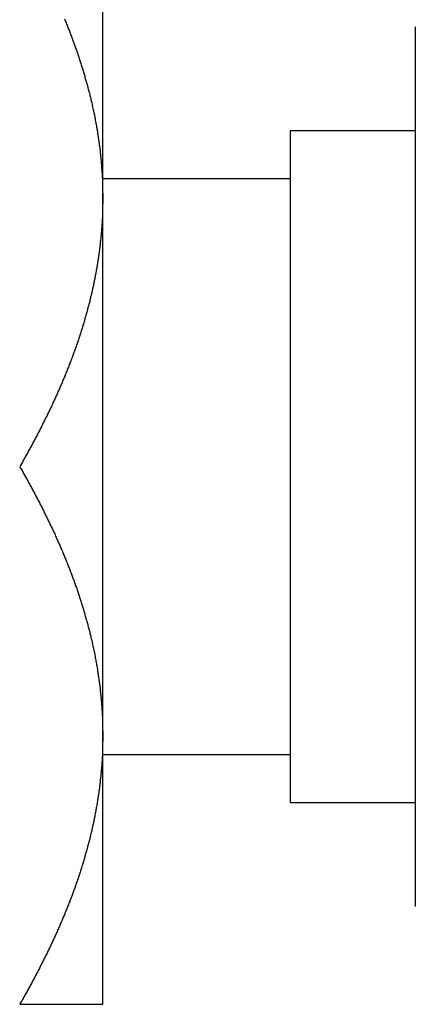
# Model space of a CAD drawing. Extents: x 7.6 to 27.1, y 2.7 to 20.5.
# Tile 21 of 136: x 18.687 to 18.94, y 3.207 to 3.836. Entities that reach past the tile are written whole.
import ezdxf

# ---------------------------------------------------------------- set-up
doc = ezdxf.new("R2010")
doc.units = 0
doc.layers.get('0').update_dxf_attribs({"linetype": 'CONTINUOUS'})

msp = doc.modelspace()

# ---------------------------------------------------------------- linework, layer by layer
at = {"color": 7, "linetype": 'CONTINUOUS'}
for p, q in [((18.73998, 3.72257), (18.73998, 3.89445)), ((18.93998, 3.83195), (18.93998, 3.69132)), ((18.93998, 3.7654), (18.85998, 3.7654)), ((18.85998, 3.7654), (18.85998, 3.336)), ((18.85998, 3.7347), (18.73998, 3.7347)), ((18.73998, 3.37882), (18.73998, 3.72257)), ((18.93998, 3.69132), (18.93998, 3.41007)), ((18.93998, 3.41007), (18.93998, 3.26945)), ((18.73998, 3.20695), (18.73998, 3.37882)), ((18.73998, 3.3667), (18.85998, 3.3667)), ((18.85998, 3.336), (18.93998, 3.336))]:
    msp.add_line(p, q, dxfattribs=at)
at = {"color": 7}
for points in [[(18.7155, 3.83702, 0), (18.7157, 3.83636, 0), (18.716, 3.8357, 0), (18.7163, 3.83504, 0), (18.7165, 3.83438, 0), (18.7168, 3.83373, 0), (18.7171, 3.83307, 0), (18.7173, 3.8324, 0), (18.7176, 3.83174, 0), (18.7179, 3.83108, 0), (18.7181, 3.83042, 0), (18.7184, 3.82976, 0), (18.7186, 3.8291, 0), (18.7189, 3.82844, 0), (18.7191, 3.82777, 0), (18.7194, 3.82711, 0), (18.7197, 3.82645, 0), (18.7199, 3.82578, 0), (18.7202, 3.82512, 0), (18.7204, 3.82446, 0), (18.7207, 3.82379, 0), (18.7209, 3.82313, 0), (18.7211, 3.82246, 0), (18.7214, 3.82179, 0), (18.7216, 3.82113, 0), (18.7219, 3.82046, 0), (18.7221, 3.8198, 0), (18.7223, 3.81913, 0), (18.7226, 3.81846, 0), (18.7228, 3.81779, 0), (18.7231, 3.81713, 0), (18.7233, 3.81646, 0), (18.7235, 3.81579, 0), (18.7237, 3.81512, 0), (18.724, 3.81445, 0), (18.7242, 3.81378, 0), (18.7244, 3.81311, 0), (18.7247, 3.81244, 0), (18.7249, 3.81177, 0), (18.7251, 3.8111, 0), (18.7253, 3.81042, 0), (18.7255, 3.80975, 0), (18.7258, 3.80908, 0), (18.726, 3.80841, 0), (18.7262, 3.80773, 0), (18.7264, 3.80706, 0), (18.7266, 3.80639, 0), (18.7268, 3.80571, 0), (18.727, 3.80504, 0), (18.7272, 3.80436, 0), (18.7274, 3.80369, 0), (18.7276, 3.80301, 0), (18.7279, 3.80233, 0), (18.7281, 3.80166, 0), (18.7283, 3.80098, 0), (18.7285, 3.8003, 0), (18.7286, 3.79962, 0), (18.7288, 3.79895, 0), (18.729, 3.79827, 0), (18.7292, 3.79759, 0), (18.7294, 3.79691, 0), (18.7296, 3.79623, 0), (18.7298, 3.79555, 0), (18.73, 3.79487, 0), (18.7302, 3.79419, 0), (18.7304, 3.79351, 0), (18.7305, 3.79282, 0), (18.7307, 3.79214, 0), (18.7309, 3.79146, 0), (18.7311, 3.79078, 0), (18.7312, 3.79009, 0), (18.7314, 3.78941, 0), (18.7316, 3.78872, 0), (18.7318, 3.78804, 0), (18.7319, 3.78736, 0), (18.7321, 3.78667, 0), (18.7323, 3.78598, 0), (18.7324, 3.7853, 0), (18.7326, 3.78461, 0), (18.7328, 3.78392, 0), (18.7329, 3.78324, 0), (18.7331, 3.78255, 0), (18.7332, 3.78186, 0), (18.7334, 3.78117, 0), (18.7335, 3.78048, 0), (18.7337, 3.77979, 0), (18.7338, 3.7791, 0), (18.734, 3.77841, 0), (18.7341, 3.77772, 0), (18.7343, 3.77703, 0), (18.7344, 3.77634, 0), (18.7346, 3.77564, 0), (18.7347, 3.77495, 0), (18.7348, 3.77426, 0), (18.735, 3.77356, 0), (18.7351, 3.77287, 0), (18.7352, 3.77217, 0), (18.7354, 3.77148, 0), (18.7355, 3.77078, 0), (18.7356, 3.77009, 0), (18.7357, 3.76939, 0), (18.7359, 3.76869, 0), (18.736, 3.768, 0), (18.7361, 3.7673, 0), (18.7362, 3.7666, 0), (18.7364, 3.7659, 0), (18.7365, 3.7652, 0), (18.7366, 3.7645, 0), (18.7367, 3.7638, 0), (18.7368, 3.7631, 0), (18.7369, 3.7624, 0), (18.737, 3.7617, 0), (18.7371, 3.76099, 0), (18.7372, 3.76029, 0), (18.7373, 3.75959, 0), (18.7374, 3.75888, 0), (18.7375, 3.75818, 0), (18.7376, 3.75747, 0), (18.7377, 3.75677, 0), (18.7378, 3.75606, 0), (18.7379, 3.75536, 0), (18.738, 3.75465, 0), (18.7381, 3.75394, 0), (18.7382, 3.75323, 0), (18.7382, 3.75253, 0), (18.7383, 3.75182, 0), (18.7384, 3.75111, 0), (18.7385, 3.7504, 0), (18.7385, 3.74969, 0), (18.7386, 3.74898, 0), (18.7387, 3.74827, 0), (18.7388, 3.74756, 0), (18.7388, 3.74685, 0), (18.7389, 3.74614, 0), (18.739, 3.74543, 0), (18.739, 3.74472, 0), (18.7391, 3.744, 0), (18.7391, 3.74329, 0), (18.7392, 3.74258, 0), (18.7392, 3.74187, 0), (18.7393, 3.74116, 0), (18.7394, 3.74044, 0), (18.7394, 3.73973, 0), (18.7394, 3.73902, 0), (18.7395, 3.7383, 0), (18.7395, 3.73759, 0), (18.7396, 3.73687, 0), (18.7396, 3.73616, 0), (18.7396, 3.73545, 0), (18.7397, 3.73473, 0), (18.7397, 3.73402, 0), (18.7397, 3.7333, 0), (18.7398, 3.73259, 0), (18.7398, 3.73187, 0), (18.7398, 3.73116, 0), (18.7399, 3.73044, 0), (18.7399, 3.72973, 0), (18.7399, 3.72901, 0), (18.7399, 3.72829, 0), (18.7399, 3.72758, 0), (18.7399, 3.72686, 0), (18.7399, 3.72615, 0), (18.74, 3.72543, 0), (18.74, 3.72472, 0), (18.74, 3.724, 0), (18.74, 3.72329, 0), (18.74, 3.72257, 0)], [(18.74, 3.72257, 0), (18.74, 3.72186, 0), (18.74, 3.72115, 0), (18.74, 3.72044, 0), (18.74, 3.71973, 0), (18.74, 3.71902, 0), (18.7399, 3.71832, 0), (18.7399, 3.71761, 0), (18.7399, 3.7169, 0), (18.7399, 3.71619, 0), (18.7399, 3.71548, 0), (18.7399, 3.71478, 0), (18.7398, 3.71407, 0), (18.7398, 3.71336, 0), (18.7398, 3.71266, 0), (18.7398, 3.71195, 0), (18.7397, 3.71125, 0), (18.7397, 3.71054, 0), (18.7397, 3.70984, 0), (18.7396, 3.70913, 0), (18.7396, 3.70843, 0), (18.7395, 3.70772, 0), (18.7395, 3.70702, 0), (18.7395, 3.70632, 0), (18.7394, 3.70561, 0), (18.7394, 3.70491, 0), (18.7393, 3.70421, 0), (18.7393, 3.7035, 0), (18.7392, 3.7028, 0), (18.7392, 3.7021, 0), (18.7391, 3.7014, 0), (18.739, 3.7007, 0), (18.739, 3.7, 0), (18.7389, 3.6993, 0), (18.7389, 3.6986, 0), (18.7388, 3.6979, 0), (18.7387, 3.6972, 0), (18.7387, 3.6965, 0), (18.7386, 3.6958, 0), (18.7385, 3.6951, 0), (18.7384, 3.6944, 0), (18.7384, 3.6937, 0), (18.7383, 3.693, 0), (18.7382, 3.6923, 0), (18.7381, 3.69161, 0), (18.738, 3.69091, 0), (18.7379, 3.69021, 0), (18.7379, 3.68951, 0), (18.7378, 3.68882, 0), (18.7377, 3.68812, 0), (18.7376, 3.68743, 0), (18.7375, 3.68673, 0), (18.7374, 3.68603, 0), (18.7373, 3.68534, 0), (18.7372, 3.68464, 0), (18.7371, 3.68395, 0), (18.737, 3.68326, 0), (18.7369, 3.68256, 0), (18.7368, 3.68187, 0), (18.7367, 3.68117, 0), (18.7365, 3.68048, 0), (18.7364, 3.67979, 0), (18.7363, 3.67909, 0), (18.7362, 3.6784, 0), (18.7361, 3.67771, 0), (18.736, 3.67702, 0), (18.7358, 3.67633, 0), (18.7357, 3.67563, 0), (18.7356, 3.67494, 0), (18.7355, 3.67425, 0), (18.7353, 3.67356, 0), (18.7352, 3.67287, 0), (18.7351, 3.67218, 0), (18.7349, 3.67149, 0), (18.7348, 3.6708, 0), (18.7347, 3.67011, 0), (18.7345, 3.66942, 0), (18.7344, 3.66873, 0), (18.7342, 3.66804, 0), (18.7341, 3.66736, 0), (18.734, 3.66667, 0), (18.7338, 3.66598, 0), (18.7337, 3.66529, 0), (18.7335, 3.6646, 0), (18.7334, 3.66392, 0), (18.7332, 3.66323, 0), (18.733, 3.66254, 0), (18.7329, 3.66186, 0), (18.7327, 3.66117, 0), (18.7326, 3.66048, 0), (18.7324, 3.6598, 0), (18.7322, 3.65911, 0), (18.7321, 3.65843, 0), (18.7319, 3.65774, 0), (18.7317, 3.65706, 0), (18.7316, 3.65637, 0), (18.7314, 3.65569, 0), (18.7312, 3.65501, 0), (18.7311, 3.65432, 0), (18.7309, 3.65364, 0), (18.7307, 3.65296, 0), (18.7305, 3.65227, 0), (18.7303, 3.65159, 0), (18.7302, 3.65091, 0), (18.73, 3.65023, 0), (18.7298, 3.64954, 0), (18.7296, 3.64886, 0), (18.7294, 3.64818, 0), (18.7292, 3.6475, 0), (18.729, 3.64682, 0), (18.7288, 3.64614, 0), (18.7286, 3.64546, 0), (18.7284, 3.64478, 0), (18.7282, 3.6441, 0), (18.728, 3.64342, 0), (18.7278, 3.64274, 0), (18.7276, 3.64206, 0), (18.7274, 3.64138, 0), (18.7272, 3.6407, 0), (18.727, 3.64002, 0), (18.7268, 3.63934, 0), (18.7266, 3.63866, 0), (18.7264, 3.63798, 0), (18.7262, 3.63731, 0), (18.7259, 3.63663, 0), (18.7257, 3.63595, 0), (18.7255, 3.63527, 0), (18.7253, 3.6346, 0), (18.7251, 3.63392, 0), (18.7248, 3.63324, 0), (18.7246, 3.63257, 0), (18.7244, 3.63189, 0), (18.7242, 3.63122, 0), (18.7239, 3.63054, 0), (18.7237, 3.62987, 0), (18.7235, 3.62919, 0), (18.7232, 3.62852, 0), (18.723, 3.62784, 0), (18.7228, 3.62717, 0), (18.7225, 3.62649, 0), (18.7223, 3.62582, 0), (18.722, 3.62514, 0), (18.7218, 3.62447, 0), (18.7215, 3.6238, 0), (18.7213, 3.62312, 0), (18.7211, 3.62245, 0), (18.7208, 3.62178, 0), (18.7206, 3.62111, 0), (18.7203, 3.62043, 0), (18.7201, 3.61976, 0), (18.7198, 3.61909, 0), (18.7195, 3.61842, 0), (18.7193, 3.61775, 0), (18.719, 3.61708, 0), (18.7188, 3.61641, 0), (18.7185, 3.61574, 0), (18.7182, 3.61507, 0), (18.718, 3.6144, 0), (18.7177, 3.61373, 0), (18.7175, 3.61306, 0), (18.7172, 3.6124, 0), (18.7169, 3.61173, 0), (18.7166, 3.61106, 0), (18.7164, 3.61039, 0), (18.7161, 3.60973, 0), (18.7158, 3.60906, 0), (18.7156, 3.60839, 0), (18.7153, 3.60773, 0), (18.715, 3.60706, 0), (18.7147, 3.6064, 0), (18.7144, 3.60573, 0), (18.7142, 3.60507, 0), (18.7139, 3.60441, 0), (18.7136, 3.60374, 0), (18.7133, 3.60308, 0), (18.713, 3.60242, 0), (18.7127, 3.60176, 0), (18.7125, 3.60109, 0), (18.7122, 3.60043, 0), (18.7119, 3.59977, 0), (18.7116, 3.59911, 0), (18.7113, 3.59845, 0), (18.711, 3.59779, 0), (18.7107, 3.59713, 0), (18.7104, 3.59647, 0), (18.7101, 3.59582, 0), (18.7098, 3.59516, 0), (18.7095, 3.5945, 0), (18.7092, 3.59384, 0), (18.7089, 3.59319, 0), (18.7086, 3.59253, 0), (18.7083, 3.59188, 0), (18.708, 3.59122, 0), (18.7077, 3.59057, 0), (18.7074, 3.58991, 0), (18.7071, 3.58926, 0), (18.7068, 3.58861, 0), (18.7065, 3.58795, 0), (18.7062, 3.5873, 0), (18.7058, 3.58665, 0), (18.7055, 3.586, 0), (18.7052, 3.58534, 0), (18.7049, 3.58469, 0), (18.7046, 3.58404, 0), (18.7043, 3.58339, 0), (18.7039, 3.58274, 0), (18.7036, 3.58209, 0), (18.7033, 3.58144, 0), (18.703, 3.58079, 0), (18.7027, 3.58015, 0), (18.7023, 3.5795, 0), (18.702, 3.57885, 0), (18.7017, 3.5782, 0), (18.7014, 3.57756, 0), (18.701, 3.57691, 0), (18.7007, 3.57626, 0), (18.7004, 3.57562, 0), (18.7, 3.57497, 0), (18.6997, 3.57433, 0), (18.6994, 3.57368, 0), (18.699, 3.57304, 0), (18.6987, 3.57239, 0), (18.6984, 3.57175, 0), (18.698, 3.57111, 0), (18.6977, 3.57046, 0), (18.6974, 3.56982, 0), (18.697, 3.56918, 0), (18.6967, 3.56854, 0), (18.6963, 3.5679, 0), (18.696, 3.56725, 0), (18.6957, 3.56661, 0), (18.6953, 3.56597, 0), (18.695, 3.56533, 0), (18.6946, 3.56469, 0), (18.6943, 3.56405, 0), (18.6939, 3.56341, 0), (18.6936, 3.56277, 0), (18.6932, 3.56214, 0), (18.6929, 3.5615, 0), (18.6925, 3.56086, 0), (18.6922, 3.56022, 0), (18.6918, 3.55958, 0), (18.6915, 3.55895, 0), (18.6911, 3.55831, 0), (18.6908, 3.55767, 0), (18.6904, 3.55704, 0), (18.6901, 3.5564, 0), (18.6897, 3.55577, 0), (18.6893, 3.55513, 0), (18.689, 3.5545, 0), (18.6886, 3.55386, 0), (18.6883, 3.55323, 0), (18.6879, 3.5526, 0), (18.6875, 3.55196, 0), (18.6872, 3.55133, 0), (18.6868, 3.5507, 0)], [(18.6868, 3.5507, 0), (18.6872, 3.55006, 0), (18.6875, 3.54943, 0), (18.6879, 3.54879, 0), (18.6883, 3.54816, 0), (18.6886, 3.54752, 0), (18.689, 3.54689, 0), (18.6893, 3.54625, 0), (18.6897, 3.54562, 0), (18.6901, 3.54498, 0), (18.6904, 3.54435, 0), (18.6908, 3.54371, 0), (18.6911, 3.54307, 0), (18.6915, 3.54244, 0), (18.6918, 3.5418, 0), (18.6922, 3.54116, 0), (18.6925, 3.54053, 0), (18.6929, 3.53989, 0), (18.6932, 3.53925, 0), (18.6936, 3.53861, 0), (18.6939, 3.53797, 0), (18.6943, 3.53734, 0), (18.6946, 3.5367, 0), (18.695, 3.53606, 0), (18.6953, 3.53542, 0), (18.6957, 3.53478, 0), (18.696, 3.53414, 0), (18.6963, 3.5335, 0), (18.6967, 3.53286, 0), (18.697, 3.53222, 0), (18.6974, 3.53158, 0), (18.6977, 3.53094, 0), (18.698, 3.53029, 0), (18.6984, 3.52965, 0), (18.6987, 3.52901, 0), (18.699, 3.52837, 0), (18.6994, 3.52773, 0), (18.6997, 3.52708, 0), (18.7, 3.52644, 0), (18.7004, 3.5258, 0), (18.7007, 3.52515, 0), (18.701, 3.52451, 0), (18.7014, 3.52387, 0), (18.7017, 3.52322, 0), (18.702, 3.52258, 0), (18.7023, 3.52193, 0), (18.7026, 3.52129, 0), (18.703, 3.52064, 0), (18.7033, 3.52, 0), (18.7036, 3.51935, 0), (18.7039, 3.5187, 0), (18.7042, 3.51806, 0), (18.7046, 3.51741, 0), (18.7049, 3.51676, 0), (18.7052, 3.51612, 0), (18.7055, 3.51547, 0), (18.7058, 3.51482, 0), (18.7061, 3.51417, 0), (18.7064, 3.51352, 0), (18.7067, 3.51287, 0), (18.707, 3.51222, 0), (18.7074, 3.51158, 0), (18.7077, 3.51093, 0), (18.708, 3.51028, 0), (18.7083, 3.50963, 0), (18.7086, 3.50897, 0), (18.7089, 3.50832, 0), (18.7092, 3.50767, 0), (18.7095, 3.50702, 0), (18.7098, 3.50637, 0), (18.7101, 3.50572, 0), (18.7104, 3.50507, 0), (18.7106, 3.50441, 0), (18.7109, 3.50376, 0), (18.7112, 3.50311, 0), (18.7115, 3.50245, 0), (18.7118, 3.5018, 0), (18.7121, 3.50114, 0), (18.7124, 3.50049, 0), (18.7127, 3.49984, 0), (18.713, 3.49918, 0), (18.7132, 3.49852, 0), (18.7135, 3.49787, 0), (18.7138, 3.49721, 0), (18.7141, 3.49656, 0), (18.7144, 3.4959, 0), (18.7146, 3.49524, 0), (18.7149, 3.49459, 0), (18.7152, 3.49393, 0), (18.7155, 3.49327, 0), (18.7157, 3.49261, 0), (18.716, 3.49195, 0), (18.7163, 3.49129, 0), (18.7165, 3.49063, 0), (18.7168, 3.48998, 0), (18.7171, 3.48932, 0), (18.7173, 3.48865, 0), (18.7176, 3.48799, 0), (18.7179, 3.48733, 0), (18.7181, 3.48667, 0), (18.7184, 3.48601, 0), (18.7186, 3.48535, 0), (18.7189, 3.48469, 0), (18.7191, 3.48402, 0), (18.7194, 3.48336, 0), (18.7197, 3.4827, 0), (18.7199, 3.48203, 0), (18.7202, 3.48137, 0), (18.7204, 3.48071, 0), (18.7207, 3.48004, 0), (18.7209, 3.47938, 0), (18.7211, 3.47871, 0), (18.7214, 3.47804, 0), (18.7216, 3.47738, 0), (18.7219, 3.47671, 0), (18.7221, 3.47605, 0), (18.7223, 3.47538, 0), (18.7226, 3.47471, 0), (18.7228, 3.47404, 0), (18.7231, 3.47338, 0), (18.7233, 3.47271, 0), (18.7235, 3.47204, 0), (18.7237, 3.47137, 0), (18.724, 3.4707, 0), (18.7242, 3.47003, 0), (18.7244, 3.46936, 0), (18.7247, 3.46869, 0), (18.7249, 3.46802, 0), (18.7251, 3.46735, 0), (18.7253, 3.46667, 0), (18.7255, 3.466, 0), (18.7258, 3.46533, 0), (18.726, 3.46466, 0), (18.7262, 3.46398, 0), (18.7264, 3.46331, 0), (18.7266, 3.46264, 0), (18.7268, 3.46196, 0), (18.727, 3.46129, 0), (18.7272, 3.46061, 0), (18.7274, 3.45994, 0), (18.7276, 3.45926, 0), (18.7279, 3.45858, 0), (18.7281, 3.45791, 0), (18.7283, 3.45723, 0), (18.7285, 3.45655, 0), (18.7286, 3.45587, 0), (18.7288, 3.4552, 0), (18.729, 3.45452, 0), (18.7292, 3.45384, 0), (18.7294, 3.45316, 0), (18.7296, 3.45248, 0), (18.7298, 3.4518, 0), (18.73, 3.45112, 0), (18.7302, 3.45044, 0), (18.7304, 3.44976, 0), (18.7305, 3.44907, 0), (18.7307, 3.44839, 0), (18.7309, 3.44771, 0), (18.7311, 3.44703, 0), (18.7312, 3.44634, 0), (18.7314, 3.44566, 0), (18.7316, 3.44497, 0), (18.7318, 3.44429, 0), (18.7319, 3.44361, 0), (18.7321, 3.44292, 0), (18.7323, 3.44223, 0), (18.7324, 3.44155, 0), (18.7326, 3.44086, 0), (18.7328, 3.44017, 0), (18.7329, 3.43949, 0), (18.7331, 3.4388, 0), (18.7332, 3.43811, 0), (18.7334, 3.43742, 0), (18.7335, 3.43673, 0), (18.7337, 3.43604, 0), (18.7338, 3.43535, 0), (18.734, 3.43466, 0), (18.7341, 3.43397, 0), (18.7343, 3.43328, 0), (18.7344, 3.43259, 0), (18.7346, 3.43189, 0), (18.7347, 3.4312, 0), (18.7348, 3.43051, 0), (18.735, 3.42981, 0), (18.7351, 3.42912, 0), (18.7352, 3.42842, 0), (18.7354, 3.42773, 0), (18.7355, 3.42703, 0), (18.7356, 3.42634, 0), (18.7357, 3.42564, 0), (18.7359, 3.42494, 0), (18.736, 3.42425, 0), (18.7361, 3.42355, 0), (18.7362, 3.42285, 0), (18.7364, 3.42215, 0), (18.7365, 3.42145, 0), (18.7366, 3.42075, 0), (18.7367, 3.42005, 0), (18.7368, 3.41935, 0), (18.7369, 3.41865, 0), (18.737, 3.41795, 0), (18.7371, 3.41724, 0), (18.7372, 3.41654, 0), (18.7373, 3.41584, 0), (18.7374, 3.41513, 0), (18.7375, 3.41443, 0), (18.7376, 3.41372, 0), (18.7377, 3.41302, 0), (18.7378, 3.41231, 0), (18.7379, 3.41161, 0), (18.738, 3.4109, 0), (18.7381, 3.41019, 0), (18.7382, 3.40948, 0), (18.7382, 3.40878, 0), (18.7383, 3.40807, 0), (18.7384, 3.40736, 0), (18.7385, 3.40665, 0), (18.7385, 3.40594, 0), (18.7386, 3.40523, 0), (18.7387, 3.40452, 0), (18.7388, 3.40381, 0), (18.7388, 3.4031, 0), (18.7389, 3.40239, 0), (18.739, 3.40168, 0), (18.739, 3.40097, 0), (18.7391, 3.40025, 0), (18.7391, 3.39954, 0), (18.7392, 3.39883, 0), (18.7392, 3.39812, 0), (18.7393, 3.39741, 0), (18.7394, 3.39669, 0), (18.7394, 3.39598, 0), (18.7394, 3.39527, 0), (18.7395, 3.39455, 0), (18.7395, 3.39384, 0), (18.7396, 3.39312, 0), (18.7396, 3.39241, 0), (18.7396, 3.3917, 0), (18.7397, 3.39098, 0), (18.7397, 3.39027, 0), (18.7397, 3.38955, 0), (18.7398, 3.38884, 0), (18.7398, 3.38812, 0), (18.7398, 3.38741, 0), (18.7399, 3.38669, 0), (18.7399, 3.38598, 0), (18.7399, 3.38526, 0), (18.7399, 3.38454, 0), (18.7399, 3.38383, 0), (18.7399, 3.38311, 0), (18.7399, 3.3824, 0), (18.74, 3.38168, 0), (18.74, 3.38097, 0), (18.74, 3.38025, 0), (18.74, 3.37954, 0), (18.74, 3.37882, 0)], [(18.74, 3.37882, 0), (18.74, 3.37811, 0), (18.74, 3.3774, 0), (18.74, 3.37669, 0), (18.74, 3.37598, 0), (18.74, 3.37527, 0), (18.7399, 3.37457, 0), (18.7399, 3.37386, 0), (18.7399, 3.37315, 0), (18.7399, 3.37244, 0), (18.7399, 3.37173, 0), (18.7399, 3.37103, 0), (18.7398, 3.37032, 0), (18.7398, 3.36961, 0), (18.7398, 3.36891, 0), (18.7398, 3.3682, 0), (18.7397, 3.3675, 0), (18.7397, 3.36679, 0), (18.7397, 3.36609, 0), (18.7396, 3.36538, 0), (18.7396, 3.36468, 0), (18.7395, 3.36397, 0), (18.7395, 3.36327, 0), (18.7395, 3.36257, 0), (18.7394, 3.36186, 0), (18.7394, 3.36116, 0), (18.7393, 3.36046, 0), (18.7393, 3.35975, 0), (18.7392, 3.35905, 0), (18.7392, 3.35835, 0), (18.7391, 3.35765, 0), (18.739, 3.35695, 0), (18.739, 3.35625, 0), (18.7389, 3.35555, 0), (18.7389, 3.35485, 0), (18.7388, 3.35415, 0), (18.7387, 3.35345, 0), (18.7387, 3.35275, 0), (18.7386, 3.35205, 0), (18.7385, 3.35135, 0), (18.7384, 3.35065, 0), (18.7384, 3.34995, 0), (18.7383, 3.34925, 0), (18.7382, 3.34855, 0), (18.7381, 3.34786, 0), (18.738, 3.34716, 0), (18.7379, 3.34646, 0), (18.7379, 3.34576, 0), (18.7378, 3.34507, 0), (18.7377, 3.34437, 0), (18.7376, 3.34368, 0), (18.7375, 3.34298, 0), (18.7374, 3.34228, 0), (18.7373, 3.34159, 0), (18.7372, 3.34089, 0), (18.7371, 3.3402, 0), (18.737, 3.33951, 0), (18.7369, 3.33881, 0), (18.7368, 3.33812, 0), (18.7367, 3.33742, 0), (18.7365, 3.33673, 0), (18.7364, 3.33604, 0), (18.7363, 3.33534, 0), (18.7362, 3.33465, 0), (18.7361, 3.33396, 0), (18.736, 3.33327, 0), (18.7358, 3.33258, 0), (18.7357, 3.33188, 0), (18.7356, 3.33119, 0), (18.7355, 3.3305, 0), (18.7353, 3.32981, 0), (18.7352, 3.32912, 0), (18.7351, 3.32843, 0), (18.7349, 3.32774, 0), (18.7348, 3.32705, 0), (18.7347, 3.32636, 0), (18.7345, 3.32567, 0), (18.7344, 3.32498, 0), (18.7342, 3.32429, 0), (18.7341, 3.32361, 0), (18.734, 3.32292, 0), (18.7338, 3.32223, 0), (18.7337, 3.32154, 0), (18.7335, 3.32085, 0), (18.7334, 3.32017, 0), (18.7332, 3.31948, 0), (18.733, 3.31879, 0), (18.7329, 3.31811, 0), (18.7327, 3.31742, 0), (18.7326, 3.31673, 0), (18.7324, 3.31605, 0), (18.7322, 3.31536, 0), (18.7321, 3.31468, 0), (18.7319, 3.31399, 0), (18.7317, 3.31331, 0), (18.7316, 3.31262, 0), (18.7314, 3.31194, 0), (18.7312, 3.31126, 0), (18.7311, 3.31057, 0), (18.7309, 3.30989, 0), (18.7307, 3.30921, 0), (18.7305, 3.30852, 0), (18.7303, 3.30784, 0), (18.7302, 3.30716, 0), (18.73, 3.30648, 0), (18.7298, 3.30579, 0), (18.7296, 3.30511, 0), (18.7294, 3.30443, 0), (18.7292, 3.30375, 0), (18.729, 3.30307, 0), (18.7288, 3.30239, 0), (18.7286, 3.30171, 0), (18.7284, 3.30103, 0), (18.7282, 3.30035, 0), (18.728, 3.29967, 0), (18.7278, 3.29899, 0), (18.7276, 3.29831, 0), (18.7274, 3.29763, 0), (18.7272, 3.29695, 0), (18.727, 3.29627, 0), (18.7268, 3.29559, 0), (18.7266, 3.29491, 0), (18.7264, 3.29423, 0), (18.7262, 3.29356, 0), (18.7259, 3.29288, 0), (18.7257, 3.2922, 0), (18.7255, 3.29152, 0), (18.7253, 3.29085, 0), (18.7251, 3.29017, 0), (18.7248, 3.28949, 0), (18.7246, 3.28882, 0), (18.7244, 3.28814, 0), (18.7242, 3.28747, 0), (18.7239, 3.28679, 0), (18.7237, 3.28612, 0), (18.7235, 3.28544, 0), (18.7232, 3.28477, 0), (18.723, 3.28409, 0), (18.7228, 3.28342, 0), (18.7225, 3.28274, 0), (18.7223, 3.28207, 0), (18.722, 3.28139, 0), (18.7218, 3.28072, 0), (18.7215, 3.28005, 0), (18.7213, 3.27937, 0), (18.7211, 3.2787, 0), (18.7208, 3.27803, 0), (18.7206, 3.27736, 0), (18.7203, 3.27668, 0), (18.7201, 3.27601, 0), (18.7198, 3.27534, 0), (18.7195, 3.27467, 0), (18.7193, 3.274, 0), (18.719, 3.27333, 0), (18.7188, 3.27266, 0), (18.7185, 3.27199, 0), (18.7182, 3.27132, 0), (18.718, 3.27065, 0), (18.7177, 3.26998, 0), (18.7175, 3.26931, 0), (18.7172, 3.26865, 0), (18.7169, 3.26798, 0), (18.7166, 3.26731, 0), (18.7164, 3.26664, 0), (18.7161, 3.26598, 0), (18.7158, 3.26531, 0), (18.7156, 3.26464, 0), (18.7153, 3.26398, 0), (18.715, 3.26331, 0), (18.7147, 3.26265, 0), (18.7144, 3.26198, 0), (18.7142, 3.26132, 0), (18.7139, 3.26066, 0), (18.7136, 3.25999, 0), (18.7133, 3.25933, 0), (18.713, 3.25867, 0), (18.7127, 3.25801, 0), (18.7125, 3.25734, 0), (18.7122, 3.25668, 0), (18.7119, 3.25602, 0), (18.7116, 3.25536, 0), (18.7113, 3.2547, 0), (18.711, 3.25404, 0), (18.7107, 3.25338, 0), (18.7104, 3.25272, 0), (18.7101, 3.25207, 0), (18.7098, 3.25141, 0), (18.7095, 3.25075, 0), (18.7092, 3.25009, 0), (18.7089, 3.24944, 0), (18.7086, 3.24878, 0), (18.7083, 3.24813, 0), (18.708, 3.24747, 0), (18.7077, 3.24682, 0), (18.7074, 3.24616, 0), (18.7071, 3.24551, 0), (18.7068, 3.24486, 0), (18.7065, 3.2442, 0), (18.7062, 3.24355, 0), (18.7058, 3.2429, 0), (18.7055, 3.24225, 0), (18.7052, 3.24159, 0), (18.7049, 3.24094, 0), (18.7046, 3.24029, 0), (18.7043, 3.23964, 0), (18.7039, 3.23899, 0), (18.7036, 3.23834, 0), (18.7033, 3.23769, 0), (18.703, 3.23704, 0), (18.7027, 3.2364, 0), (18.7023, 3.23575, 0), (18.702, 3.2351, 0), (18.7017, 3.23445, 0), (18.7014, 3.23381, 0), (18.701, 3.23316, 0), (18.7007, 3.23251, 0), (18.7004, 3.23187, 0), (18.7, 3.23122, 0), (18.6997, 3.23058, 0), (18.6994, 3.22993, 0), (18.699, 3.22929, 0), (18.6987, 3.22864, 0), (18.6984, 3.228, 0), (18.698, 3.22736, 0), (18.6977, 3.22671, 0), (18.6974, 3.22607, 0), (18.697, 3.22543, 0), (18.6967, 3.22479, 0), (18.6963, 3.22415, 0), (18.696, 3.2235, 0), (18.6957, 3.22286, 0), (18.6953, 3.22222, 0), (18.695, 3.22158, 0), (18.6946, 3.22094, 0), (18.6943, 3.2203, 0), (18.6939, 3.21966, 0), (18.6936, 3.21902, 0), (18.6932, 3.21839, 0), (18.6929, 3.21775, 0), (18.6925, 3.21711, 0), (18.6922, 3.21647, 0), (18.6918, 3.21583, 0), (18.6915, 3.2152, 0), (18.6911, 3.21456, 0), (18.6908, 3.21392, 0), (18.6904, 3.21329, 0), (18.6901, 3.21265, 0), (18.6897, 3.21202, 0), (18.6893, 3.21138, 0), (18.689, 3.21075, 0), (18.6886, 3.21011, 0), (18.6883, 3.20948, 0), (18.6879, 3.20885, 0), (18.6875, 3.20821, 0), (18.6872, 3.20758, 0), (18.6868, 3.20695, 0)], [(18.6868, 3.20695, 0), (18.6872, 3.20695, 0), (18.6875, 3.20695, 0), (18.6879, 3.20695, 0), (18.6883, 3.20695, 0), (18.6886, 3.20695, 0), (18.689, 3.20695, 0), (18.6893, 3.20695, 0), (18.6897, 3.20695, 0), (18.6901, 3.20695, 0), (18.6904, 3.20695, 0), (18.6908, 3.20695, 0), (18.6911, 3.20695, 0), (18.6915, 3.20695, 0), (18.6918, 3.20695, 0), (18.6922, 3.20695, 0), (18.6925, 3.20695, 0), (18.6929, 3.20695, 0), (18.6932, 3.20695, 0), (18.6936, 3.20695, 0), (18.6939, 3.20695, 0), (18.6943, 3.20695, 0), (18.6946, 3.20695, 0), (18.695, 3.20695, 0), (18.6953, 3.20695, 0), (18.6957, 3.20695, 0), (18.696, 3.20695, 0), (18.6963, 3.20695, 0), (18.6967, 3.20695, 0), (18.697, 3.20695, 0), (18.6974, 3.20695, 0), (18.6977, 3.20695, 0), (18.698, 3.20695, 0), (18.6984, 3.20695, 0), (18.6987, 3.20695, 0), (18.699, 3.20695, 0), (18.6994, 3.20695, 0), (18.6997, 3.20695, 0), (18.7, 3.20695, 0), (18.7004, 3.20695, 0), (18.7007, 3.20695, 0), (18.701, 3.20695, 0), (18.7014, 3.20695, 0), (18.7017, 3.20695, 0), (18.702, 3.20695, 0), (18.7023, 3.20695, 0), (18.7026, 3.20695, 0), (18.703, 3.20695, 0), (18.7033, 3.20695, 0), (18.7036, 3.20695, 0), (18.7039, 3.20695, 0), (18.7042, 3.20695, 0), (18.7046, 3.20695, 0), (18.7049, 3.20695, 0), (18.7052, 3.20695, 0), (18.7055, 3.20695, 0), (18.7058, 3.20695, 0), (18.7061, 3.20695, 0), (18.7064, 3.20695, 0), (18.7067, 3.20695, 0), (18.707, 3.20695, 0), (18.7074, 3.20695, 0), (18.7077, 3.20695, 0), (18.708, 3.20695, 0), (18.7083, 3.20695, 0), (18.7086, 3.20695, 0), (18.7089, 3.20695, 0), (18.7092, 3.20695, 0), (18.7095, 3.20695, 0), (18.7098, 3.20695, 0), (18.7101, 3.20695, 0), (18.7104, 3.20695, 0), (18.7106, 3.20695, 0), (18.7109, 3.20695, 0), (18.7112, 3.20695, 0), (18.7115, 3.20695, 0), (18.7118, 3.20695, 0), (18.7121, 3.20695, 0), (18.7124, 3.20695, 0), (18.7127, 3.20695, 0), (18.713, 3.20695, 0), (18.7132, 3.20695, 0), (18.7135, 3.20695, 0), (18.7138, 3.20695, 0), (18.7141, 3.20695, 0), (18.7144, 3.20695, 0), (18.7146, 3.20695, 0), (18.7149, 3.20695, 0), (18.7152, 3.20695, 0), (18.7155, 3.20695, 0), (18.7157, 3.20695, 0), (18.716, 3.20695, 0), (18.7163, 3.20695, 0), (18.7165, 3.20695, 0), (18.7168, 3.20695, 0), (18.7171, 3.20695, 0), (18.7173, 3.20695, 0), (18.7176, 3.20695, 0), (18.7179, 3.20695, 0), (18.7181, 3.20695, 0), (18.7184, 3.20695, 0), (18.7186, 3.20695, 0), (18.7189, 3.20695, 0), (18.7191, 3.20695, 0), (18.7194, 3.20695, 0), (18.7197, 3.20695, 0), (18.7199, 3.20695, 0), (18.7202, 3.20695, 0), (18.7204, 3.20695, 0), (18.7207, 3.20695, 0), (18.7209, 3.20695, 0), (18.7211, 3.20695, 0), (18.7214, 3.20695, 0), (18.7216, 3.20695, 0), (18.7219, 3.20695, 0), (18.7221, 3.20695, 0), (18.7223, 3.20695, 0), (18.7226, 3.20695, 0), (18.7228, 3.20695, 0), (18.7231, 3.20695, 0), (18.7233, 3.20695, 0), (18.7235, 3.20695, 0), (18.7237, 3.20695, 0), (18.724, 3.20695, 0), (18.7242, 3.20695, 0), (18.7244, 3.20695, 0), (18.7247, 3.20695, 0), (18.7249, 3.20695, 0), (18.7251, 3.20695, 0), (18.7253, 3.20695, 0), (18.7255, 3.20695, 0), (18.7258, 3.20695, 0), (18.726, 3.20695, 0), (18.7262, 3.20695, 0), (18.7264, 3.20695, 0), (18.7266, 3.20695, 0), (18.7268, 3.20695, 0), (18.727, 3.20695, 0), (18.7272, 3.20695, 0), (18.7274, 3.20695, 0), (18.7276, 3.20695, 0), (18.7279, 3.20695, 0), (18.7281, 3.20695, 0), (18.7283, 3.20695, 0), (18.7285, 3.20695, 0), (18.7286, 3.20695, 0), (18.7288, 3.20695, 0), (18.729, 3.20695, 0), (18.7292, 3.20695, 0), (18.7294, 3.20695, 0), (18.7296, 3.20695, 0), (18.7298, 3.20695, 0), (18.73, 3.20695, 0), (18.7302, 3.20695, 0), (18.7304, 3.20695, 0), (18.7305, 3.20695, 0), (18.7307, 3.20695, 0), (18.7309, 3.20695, 0), (18.7311, 3.20695, 0), (18.7312, 3.20695, 0), (18.7314, 3.20695, 0), (18.7316, 3.20695, 0), (18.7318, 3.20695, 0), (18.7319, 3.20695, 0), (18.7321, 3.20695, 0), (18.7323, 3.20695, 0), (18.7324, 3.20695, 0), (18.7326, 3.20695, 0), (18.7328, 3.20695, 0), (18.7329, 3.20695, 0), (18.7331, 3.20695, 0), (18.7332, 3.20695, 0), (18.7334, 3.20695, 0), (18.7335, 3.20695, 0), (18.7337, 3.20695, 0), (18.7338, 3.20695, 0), (18.734, 3.20695, 0), (18.7341, 3.20695, 0), (18.7343, 3.20695, 0), (18.7344, 3.20695, 0), (18.7346, 3.20695, 0), (18.7347, 3.20695, 0), (18.7348, 3.20695, 0), (18.735, 3.20695, 0), (18.7351, 3.20695, 0), (18.7352, 3.20695, 0), (18.7354, 3.20695, 0), (18.7355, 3.20695, 0), (18.7356, 3.20695, 0), (18.7357, 3.20695, 0), (18.7359, 3.20695, 0), (18.736, 3.20695, 0), (18.7361, 3.20695, 0), (18.7362, 3.20695, 0), (18.7364, 3.20695, 0), (18.7365, 3.20695, 0), (18.7366, 3.20695, 0), (18.7367, 3.20695, 0), (18.7368, 3.20695, 0), (18.7369, 3.20695, 0), (18.737, 3.20695, 0), (18.7371, 3.20695, 0), (18.7372, 3.20695, 0), (18.7373, 3.20695, 0), (18.7374, 3.20695, 0), (18.7375, 3.20695, 0), (18.7376, 3.20695, 0), (18.7377, 3.20695, 0), (18.7378, 3.20695, 0), (18.7379, 3.20695, 0), (18.738, 3.20695, 0), (18.7381, 3.20695, 0), (18.7382, 3.20695, 0), (18.7382, 3.20695, 0), (18.7383, 3.20695, 0), (18.7384, 3.20695, 0), (18.7385, 3.20695, 0), (18.7385, 3.20695, 0), (18.7386, 3.20695, 0), (18.7387, 3.20695, 0), (18.7388, 3.20695, 0), (18.7388, 3.20695, 0), (18.7389, 3.20695, 0), (18.739, 3.20695, 0), (18.739, 3.20695, 0), (18.7391, 3.20695, 0), (18.7391, 3.20695, 0), (18.7392, 3.20695, 0), (18.7392, 3.20695, 0), (18.7393, 3.20695, 0), (18.7394, 3.20695, 0), (18.7394, 3.20695, 0), (18.7394, 3.20695, 0), (18.7395, 3.20695, 0), (18.7395, 3.20695, 0), (18.7396, 3.20695, 0), (18.7396, 3.20695, 0), (18.7396, 3.20695, 0), (18.7397, 3.20695, 0), (18.7397, 3.20695, 0), (18.7397, 3.20695, 0), (18.7398, 3.20695, 0), (18.7398, 3.20695, 0), (18.7398, 3.20695, 0), (18.7399, 3.20695, 0), (18.7399, 3.20695, 0), (18.7399, 3.20695, 0), (18.7399, 3.20695, 0), (18.7399, 3.20695, 0), (18.7399, 3.20695, 0), (18.7399, 3.20695, 0), (18.74, 3.20695, 0), (18.74, 3.20695, 0), (18.74, 3.20695, 0), (18.74, 3.20695, 0), (18.74, 3.20695, 0)]]:
    msp.add_polyline3d(points, dxfattribs=at)

doc.saveas('drawing.dxf')
